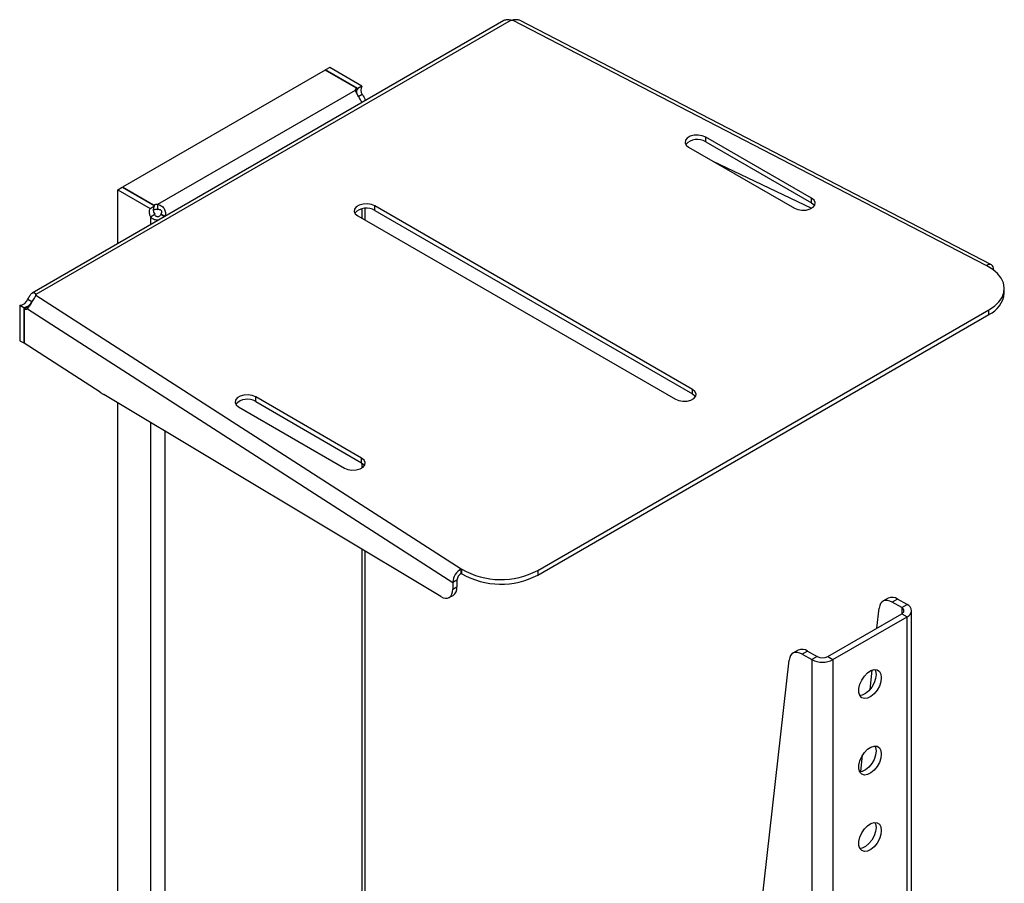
# Model space of a CAD drawing. Header units: millimetres. Extents: x -3222 to 6609, y -2907 to 878.
# Tile 19 of 25: x 3317 to 3580, y 327 to 558. Entities that reach past the tile are written whole.
import ezdxf

# ---------------------------------------------------------------- set-up
doc = ezdxf.new("R2010")
doc.units = ezdxf.units.MM

msp = doc.modelspace()

# ---------------------------------------------------------------- linework, layer by layer
at = {"linetype": 'Continuous', "lineweight": 25}
for p, q in [((3446.76, 557.83), (3320.73, 485.07)), ((3448.74, 557.95), (3321.75, 484.64)), ((3575.61, 492.38), (3449.04, 557.96)), ((3576.99, 492.6), (3450.92, 557.91)), ((3399.03, 544.61), (3344.87, 513.34)), ((3407.36, 539.8), (3399.03, 544.61)), ((3400.24, 545.3), (3399.1, 544.65)), ((3399.1, 544.65), (3399.1, 544.57)), ((3407.72, 539.67), (3399.1, 544.65)), ((3408.85, 540.33), (3400.24, 545.3)), ((3407.04, 539.2), (3354.23, 508.72)), ((3407.36, 539.8), (3407.36, 538.5)), ((3408.85, 540.33), (3407.72, 539.67)), ((3408.92, 538.12), (3407.79, 537.46)), ((3409.72, 536.44), (3409.72, 536.51)), ((3528.96, 510.38), (3500.68, 526.71)), ((3500.68, 525.48), (3500.68, 526.71)), ((3496.08, 524.05), (3524.37, 507.73)), ((3500.68, 525.48), (3528.96, 509.15)), ((3502.4, 520.41), (3528.92, 507.7)), ((3343.67, 512.64), (3344.8, 513.3)), ((3344.8, 513.3), (3353.41, 508.32)), ((3353.19, 508.53), (3344.87, 513.34)), ((3344.87, 513.26), (3344.87, 513.34)), ((3343.67, 498.31), (3343.67, 512.64)), ((3343.67, 512.64), (3352.28, 507.67)), ((3528.96, 509.15), (3528.96, 510.38)), ((3352.28, 507.67), (3353.41, 508.32)), ((3353.19, 508.53), (3353.19, 508.45)), ((3353.19, 508.02), (3353.19, 507.23)), ((3354.23, 508.72), (3354.23, 507.41)), ((3409.72, 504.52), (3409.72, 507.66)), ((3497.14, 459.35), (3412.29, 508.34)), ((3412.29, 507.11), (3412.29, 508.34)), ((3352.35, 505.46), (3353.48, 506.11)), ((3352.35, 505.46), (3352.35, 503.32)), ((3353.19, 507.23), (3353.1, 507.28)), ((3356.16, 505.42), (3355.05, 506.08)), ((3356.22, 505.55), (3355.09, 506.13)), ((3355.09, 506.13), (3355.14, 506.1)), ((3356.27, 505.45), (3355.14, 506.1)), ((3356.08, 505.48), (3355.55, 505.78)), ((3356.2, 505.41), (3355.57, 505.77)), ((3407.7, 505.68), (3492.55, 456.7)), ((3408.92, 504.98), (3408.92, 507.56)), ((3412.29, 507.11), (3497.14, 458.13)), ((3575.77, 492.3), (3575.61, 492.38)), ((3577.55, 491.19), (3577.61, 491.22)), ((3577.61, 491.14), (3577.61, 491.22)), ((3321.74, 484.47), (3435.33, 411.4)), ((3580.42, 485.06), (3580.42, 486.28)), ((3317.42, 481.8), (3318.48, 481.18)), ((3317.42, 481.8), (3317.42, 472.34)), ((3318.61, 480.83), (3319.73, 481.41)), ((3319.63, 483.42), (3320.69, 482.81)), ((3318.48, 481.18), (3318.48, 471.73)), ((3318.61, 480.83), (3318.61, 471.64)), ((3319.51, 480.86), (3433.1, 407.8)), ((3455.8, 410.99), (3576.32, 480.57)), ((3455.8, 409.77), (3576.32, 479.34)), ((3576.32, 479.34), (3576.32, 480.57)), ((3317.42, 472.34), (3318.48, 471.73)), ((3318.61, 471.81), (3318.48, 471.73)), ((3338.93, 458.57), (3318.61, 471.64)), ((3429.88, 404.01), (3339.89, 457.98)), ((3497.14, 458.13), (3497.14, 459.35)), ((3343.67, 123.07), (3343.67, 455.71)), ((3408.76, 440.98), (3380.47, 457.31)), ((3380.47, 456.09), (3380.47, 457.31)), ((3380.47, 456.09), (3408.76, 439.76)), ((3375.88, 454.66), (3404.16, 438.33)), ((3352.35, 450.51), (3352.35, 112.99)), ((3356.2, 448.2), (3356.2, 115.21)), ((3408.76, 439.76), (3408.76, 440.98)), ((3408.92, 438.43), (3408.92, 439.66)), ((3408.92, 145.65), (3408.92, 416.58)), ((3409.72, 146.11), (3409.72, 416.1)), ((3435.33, 411.4), (3435.48, 411.31)), ((3435.33, 410.18), (3435.33, 411.4)), ((3435.48, 410.08), (3435.48, 411.31)), ((3455.8, 410.99), (3455.8, 409.77)), ((3434.21, 408.38), (3433.1, 407.8)), ((3433.1, 407.8), (3433.1, 406.02)), ((3434.21, 408.38), (3434.21, 406.6)), ((3435.33, 410.18), (3435.48, 410.08)), ((3433.1, 406.02), (3434.21, 406.6)), ((3432.06, 403.73), (3433.17, 404.31)), ((3549.43, 403.58), (3548.01, 402.76)), ((3551.93, 403.33), (3550.51, 402.52)), ((3553.04, 401.06), (3550.51, 402.52)), ((3554.46, 401.87), (3551.93, 403.33)), ((3546.4, 395.59), (3547, 400.95)), ((3553.04, 401.06), (3554.46, 401.87)), ((3553.04, 401.06), (3553.04, 399.42)), ((3555.63, -114.18), (3555.63, 400.24)), ((3533.24, 387.99), (3553.04, 399.42)), ((3534.66, 387.18), (3554.46, 398.61)), ((3553.04, 399.42), (3554.46, 398.61)), ((3554.46, -115.81), (3554.46, 398.61)), ((3525.39, 389.7), (3523.97, 388.88)), ((3527.89, 389.45), (3526.47, 388.64)), ((3527.89, 389.45), (3530.41, 387.99)), ((3515.56, 321.44), (3522.96, 387.07)), ((3526.47, 388.64), (3529, 387.18)), ((3530.41, 387.99), (3529, 387.18)), ((3529, 387.18), (3529, -127.24)), ((3533.24, 387.99), (3534.66, 387.18)), ((3534.66, 387.18), (3534.66, -127.24)), ((3544.55, 379.21), (3545.14, 384.38)), ((3542.07, 357.19), (3542.58, 361.71))]:
    msp.add_line(p, q, dxfattribs=at)
at = {"linetype": 'Continuous', "lineweight": 25, "flags": 128}
for points in [[(3500.68, 526.71), (3499.76, 527.08), (3498.67, 527.25), (3497.54, 527.19), (3496.52, 526.92), (3495.72, 526.46), (3495.24, 525.87), (3495.14, 525.22), (3495.44, 524.59), (3496.08, 524.05)], [(3524.37, 507.73), (3525.29, 507.35), (3526.38, 507.18), (3527.51, 507.24), (3528.53, 507.52), (3529.33, 507.98), (3529.81, 508.57), (3529.9, 509.22), (3529.61, 509.85), (3528.96, 510.38)], [(3412.29, 508.34), (3411.37, 508.71), (3410.28, 508.88), (3409.15, 508.82), (3408.13, 508.55), (3407.33, 508.09), (3406.85, 507.5), (3406.76, 506.85), (3407.05, 506.22), (3407.7, 505.68)], [(3528.96, 509.15), (3529.61, 508.62), (3529.74, 508.44)], [(3355.14, 506.1), (3355.14, 506.1), (3355.14, 506.09), (3355.14, 506.08), (3355.14, 506.06), (3355.13, 506.05), (3355.12, 506.05), (3355.12, 506.04)], [(3577.61, 491.22), (3577.57, 491.68), (3577.46, 492.06), (3577.27, 492.37), (3577.02, 492.58), (3576.72, 492.69), (3576.37, 492.69), (3576, 492.59), (3575.61, 492.38)], [(3576.32, 480.57), (3577.79, 481.57), (3578.96, 482.69), (3579.81, 483.91), (3580.29, 485.19), (3580.42, 486.5), (3580.17, 487.81), (3579.56, 489.07), (3578.61, 490.26), (3577.33, 491.35), (3575.77, 492.3)], [(3380.47, 457.31), (3379.55, 457.69), (3378.46, 457.85), (3377.33, 457.8), (3376.31, 457.52), (3375.51, 457.06), (3375.03, 456.47), (3374.94, 455.82), (3375.23, 455.19), (3375.88, 454.66)], [(3492.55, 456.7), (3493.47, 456.33), (3494.56, 456.16), (3495.69, 456.21), (3496.71, 456.49), (3497.51, 456.95), (3497.99, 457.54), (3498.08, 458.19), (3497.79, 458.82), (3497.14, 459.35)], [(3497.14, 458.13), (3497.79, 457.59), (3497.92, 457.41)], [(3404.16, 438.33), (3405.08, 437.96), (3406.17, 437.79), (3407.3, 437.85), (3408.32, 438.12), (3409.12, 438.58), (3409.6, 439.17), (3409.7, 439.82), (3409.4, 440.45), (3408.76, 440.98)], [(3408.76, 439.76), (3409.4, 439.23), (3409.53, 439.05)], [(3429.88, 404.01), (3430.51, 403.71), (3431.12, 403.57), (3431.67, 403.59), (3432.16, 403.79), (3432.56, 404.15), (3432.85, 404.65), (3433.04, 405.28), (3433.1, 406.02)], [(3550.51, 402.52), (3549.88, 402.82), (3549.26, 402.97), (3548.69, 402.98), (3548.17, 402.84), (3547.73, 402.56), (3547.38, 402.14), (3547.14, 401.6), (3547, 400.95)], [(3526.47, 388.64), (3525.84, 388.94), (3525.22, 389.09), (3524.64, 389.1), (3524.13, 388.96), (3523.69, 388.68), (3523.34, 388.26), (3523.1, 387.72), (3522.96, 387.07)], [(3547.56, 382.38), (3547.43, 381.28), (3547.04, 380.12), (3546.43, 379.01), (3545.65, 378.05), (3544.78, 377.31), (3543.89, 376.87), (3543.05, 376.77), (3542.35, 377.01), (3541.85, 377.58), (3541.58, 378.41), (3541.58, 379.45), (3541.85, 380.59), (3542.35, 381.73), (3543.05, 382.78), (3543.89, 383.64), (3544.78, 384.23), (3545.65, 384.51), (3546.43, 384.44), (3547.04, 384.03), (3547.43, 383.32), (3547.56, 382.38)], [(3545.85, 384.52), (3546.01, 384.14), (3546.15, 383.2)], [(3546.15, 383.2), (3546.01, 382.1), (3545.62, 380.94), (3545.02, 379.83), (3544.24, 378.86), (3543.37, 378.13), (3542.47, 377.69), (3541.85, 377.58)], [(3547.56, 361.97), (3547.43, 360.87), (3547.04, 359.71), (3546.43, 358.6), (3545.65, 357.63), (3544.78, 356.9), (3543.89, 356.46), (3543.05, 356.36), (3542.35, 356.6), (3541.85, 357.16), (3541.58, 358), (3541.58, 359.03), (3541.85, 360.17), (3542.35, 361.32), (3543.05, 362.37), (3543.89, 363.23), (3544.78, 363.82), (3545.65, 364.1), (3546.43, 364.03), (3547.04, 363.62), (3547.43, 362.91), (3547.56, 361.97)], [(3545.85, 364.11), (3546.01, 363.73), (3546.15, 362.78)], [(3546.15, 362.78), (3546.01, 361.68), (3545.62, 360.53), (3545.02, 359.42), (3544.24, 358.45), (3543.37, 357.72), (3542.47, 357.28), (3541.85, 357.17)], [(3547.56, 341.55), (3547.43, 340.45), (3547.04, 339.3), (3546.43, 338.19), (3545.65, 337.22), (3544.78, 336.49), (3543.89, 336.05), (3543.05, 335.94), (3542.35, 336.19), (3541.85, 336.75), (3541.58, 337.58), (3541.58, 338.62), (3541.85, 339.76), (3542.35, 340.91), (3543.05, 341.96), (3543.89, 342.81), (3544.78, 343.41), (3545.65, 343.68), (3546.43, 343.61), (3547.04, 343.21), (3547.43, 342.5), (3547.56, 341.55)], [(3546.15, 342.37), (3546.01, 341.27), (3545.62, 340.11), (3545.02, 339), (3544.24, 338.04), (3543.37, 337.3), (3542.47, 336.86), (3541.85, 336.75)], [(3545.85, 343.7), (3546.01, 343.31), (3546.15, 342.37)]]:
    msp.add_lwpolyline(points, dxfattribs=at)
at = {"linetype": 'Continuous', "lineweight": 25}
for centre, radius, start, end in [((3448.82, 562.28), 4.32, 268.9028, 272.8837), ((3407.9, 539.13), 0.863, 129.0031, 175.1945), ((3408.77, 538.77), 1.39, 139.2117, 197.3512), ((3410.38, 539.27), 1.86, 145.3799, 218.1358), ((3498.43, 521.82), 4.29, 58.4652, 136.6873), ((3353.82, 506.61), 1.86, 145.3799, 218.1358), ((3354.95, 507.27), 1.86, 145.3799, 218.1358), ((3354.25, 505.59), 3.13, 90.3149, 109.7), ((3410.05, 503.45), 4.29, 58.4652, 136.6873), ((3354.25, 504.28), 3.13, 90.3149, 109.7), ((3320.92, 484.6), 0.837, 351.3675, 3.2754), ((3573.35, 485.8), 7.11, 294.7, 353.9798), ((3317.18, 484.43), 2.65, 275.0576, 337.4827), ((3318.24, 483.82), 2.65, 275.0576, 337.4827), ((3319.03, 481.69), 0.952, 243.6883, 300.1395), ((3358.22, 488.55), 35.65, 237.2393, 239.0403), ((3378.23, 452.43), 4.29, 58.4652, 136.6873), ((3437.5, 407.57), 4.41, 119.4794, 176.9965), ((3445.93, 429.71), 21.16, 240.4087, 297.8049), ((3436.42, 408.26), 2.2, 119.4794, 176.9965), ((3445.93, 428.48), 21.16, 240.4087, 297.8049), ((3431.91, 406.27), 2.33, 302.9606, 8.2355), ((3550.47, 401.31), 2.5, 54.1442, 114.5453), ((3552.73, 400.24), 0.873, 290.7834, 69.2166), ((3553.84, 400.24), 1.75, 290.7834, 69.2166), ((3526.42, 387.43), 2.5, 54.1442, 114.5453), ((3531.83, 392.64), 6.15, 242.6097, 297.3903), ((3531.83, 390.72), 3.07, 242.6097, 297.3903)]:
    msp.add_arc(centre, radius, start, end, dxfattribs=at)
for points, knots in [([(3448.74, 557.95), (3448.55, 557.97), (3448.16, 558.02), (3447.62, 558.03), (3447.12, 557.99), (3446.88, 557.88), (3446.76, 557.83)], [0, 0, 0, 0, 0.236441, 0.484268, 0.739892, 1, 1, 1, 1]), ([(3450.91, 557.91), (3450.81, 557.95), (3450.6, 558.04), (3450.14, 558.07), (3449.61, 558.04), (3449.23, 557.98), (3449.04, 557.96)], [0, 0, 0, 0, 0.236221, 0.500304, 0.755885, 1, 1, 1, 1]), ([(3408.9, 535.94), (3408.83, 536.03), (3408.69, 536.23), (3408.46, 536.63), (3408.2, 537.09), (3407.92, 537.59), (3407.63, 538.08), (3407.37, 538.52), (3407.15, 538.9), (3407.08, 539.1), (3407.04, 539.2)], [0, 0, 0, 0, 0.117746, 0.2423, 0.371351, 0.502848, 0.633761, 0.761825, 0.884472, 1, 1, 1, 1]), ([(3408.92, 538.12), (3409.02, 537.98), (3409.22, 537.7), (3409.48, 537.29), (3409.66, 536.89), (3409.73, 536.62), (3409.71, 536.51), (3409.71, 536.51)], [0, 0, 0, 0, 0.228722, 0.472116, 0.725748, 0.985526, 1, 1, 1, 1]), ([(3354.23, 508.72), (3354.39, 508.69), (3354.73, 508.64), (3355.2, 508.41), (3355.63, 508.08), (3355.99, 507.63), (3356.24, 507.12), (3356.36, 506.58), (3356.36, 506.05), (3356.27, 505.71), (3356.22, 505.55)], [0, 0, 0, 0, 0.11533, 0.237888, 0.365585, 0.49654, 0.627789, 0.757097, 0.881789, 1, 1, 1, 1]), ([(3354.42, 504.52), (3354.36, 504.51), (3354.11, 504.48), (3353.66, 504.56), (3353.13, 504.75), (3352.68, 505.06), (3352.46, 505.33), (3352.35, 505.46)], [0, 0, 0, 0, 0.074014, 0.317757, 0.556405, 0.784949, 1, 1, 1, 1]), ([(3355.05, 506.08), (3355.01, 505.99), (3354.93, 505.81), (3354.74, 505.59), (3354.51, 505.45), (3354.26, 505.41), (3354.01, 505.46), (3353.79, 505.61), (3353.6, 505.84), (3353.52, 506.02), (3353.48, 506.11)], [0, 0, 0, 0, 0.142245, 0.270633, 0.387423, 0.497732, 0.608287, 0.726326, 0.856086, 1, 1, 1, 1]), ([(3354.23, 507.41), (3354.33, 507.42), (3354.52, 507.44), (3354.8, 507.4), (3355.04, 507.29), (3355.22, 507.12), (3355.31, 506.89), (3355.32, 506.64), (3355.24, 506.37), (3355.14, 506.21), (3355.09, 506.13)], [0, 0, 0, 0, 0.14484, 0.276087, 0.395447, 0.50729, 0.617698, 0.73375, 0.860151, 1, 1, 1, 1]), ([(3321.74, 484.47), (3321.69, 484.36), (3321.57, 484.12), (3321.29, 483.69), (3320.96, 483.19), (3320.61, 482.65), (3320.28, 482.1), (3319.99, 481.59), (3319.74, 481.16), (3319.58, 480.96), (3319.51, 480.86)], [0, 0, 0, 0, 0.118209, 0.24211, 0.369909, 0.499999, 0.629936, 0.757888, 0.881722, 1, 1, 1, 1]), ([(3319.63, 483.42), (3319.71, 483.59), (3319.87, 483.95), (3320.12, 484.44), (3320.41, 484.83), (3320.73, 485.09), (3321.05, 485.2), (3321.35, 485.15), (3321.61, 484.96), (3321.71, 484.75), (3321.75, 484.64)], [0, 0, 0, 0, 0.118209, 0.24211, 0.369909, 0.499999, 0.629936, 0.757888, 0.881722, 1, 1, 1, 1])]:
    msp.add_open_spline(points, degree=3, knots=knots, dxfattribs=at)

doc.saveas('drawing.dxf')
